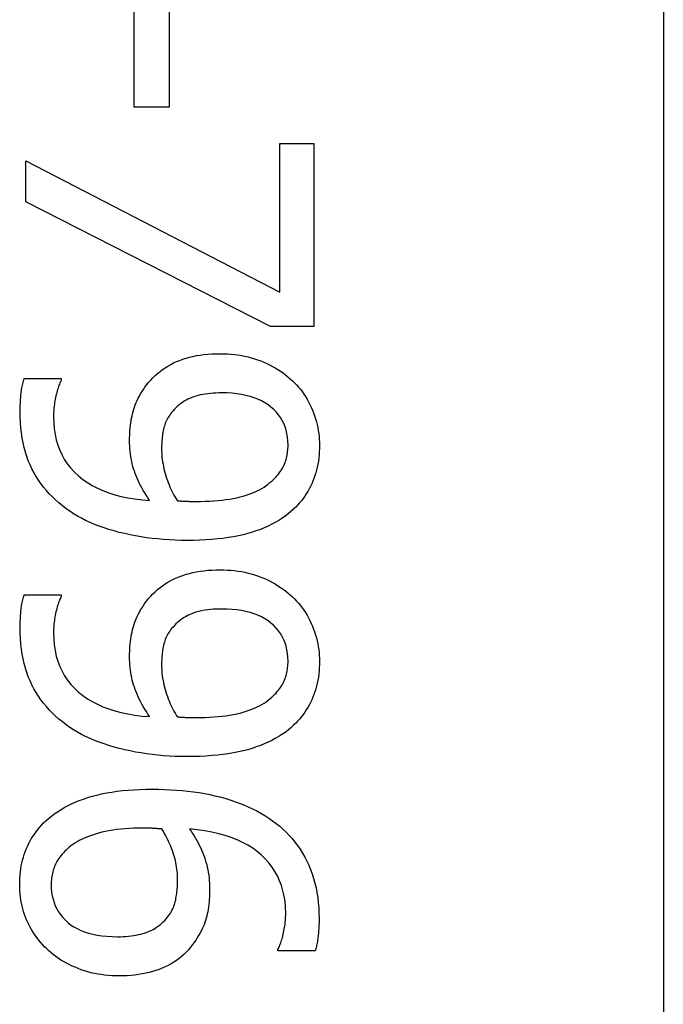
# Model space of a CAD drawing. Header units: inches. Extents: x 2.3 to 50.7, y 3.7 to 26.2.
# Tile 10 of 29: x 2.6146 to 2.7026, y 14.7749 to 14.9095. Entities that reach past the tile are written whole.
import ezdxf

# ---------------------------------------------------------------- set-up
doc = ezdxf.new("R2010")
doc.units = ezdxf.units.IN
doc.header["$MEASUREMENT"] = 0
doc.layers.add('Visible Edges(ANSI)', color=7, linetype='Continuous', lineweight=25)

msp = doc.modelspace()

# ---------------------------------------------------------------- linework, layer by layer
at = {"layer": 'Visible Edges(ANSI)'}
for p, q in [((2.7026, 19.71601), (2.7026, 10.00801)), ((2.63026, 14.8975), (2.63026, 14.9124)), ((2.63504, 14.9124), (2.63504, 14.8975)), ((2.63504, 14.8975), (2.63026, 14.8975)), ((2.65016, 14.8722), (2.65016, 14.89252)), ((2.65016, 14.89252), (2.65479, 14.89252)), ((2.65479, 14.89252), (2.65479, 14.86754)), ((2.61542, 14.88458), (2.61542, 14.89019)), ((2.61542, 14.89019), (2.65016, 14.8722)), ((2.64889, 14.86754), (2.61542, 14.88458)), ((2.65479, 14.86754), (2.64889, 14.86754)), ((2.6152, 14.8604), (2.62027, 14.8604)), ((2.62027, 14.8604), (2.62027, 14.86014)), ((2.6152, 14.83085), (2.62027, 14.83085)), ((2.62027, 14.83085), (2.62027, 14.8306)), ((2.64991, 14.78217), (2.64991, 14.78239)), ((2.65498, 14.78217), (2.64991, 14.78217))]:
    msp.add_line(p, q, dxfattribs=at)
at = {"layer": 'Visible Edges(ANSI)', "flags": 128}
for points in [[(2.63195, 14.85953), (2.63222, 14.85988), (2.63251, 14.86021), (2.63281, 14.86052), (2.63313, 14.86082), (2.63345, 14.86111), (2.63379, 14.86138), (2.63413, 14.86164), (2.63449, 14.86189), (2.63486, 14.86212), (2.63525, 14.86233), (2.63564, 14.86254), (2.63605, 14.86272), (2.63647, 14.8629), (2.6369, 14.86306), (2.63735, 14.8632), (2.63781, 14.86333), (2.63828, 14.86344), (2.63877, 14.86354), (2.63927, 14.86362), (2.63979, 14.86369), (2.64032, 14.86374), (2.64087, 14.86378), (2.64142, 14.8638), (2.642, 14.86381)], [(2.642, 14.86381), (2.6425, 14.8638), (2.64299, 14.86378), (2.64348, 14.86375), (2.64396, 14.8637), (2.64443, 14.86364), (2.6449, 14.86356), (2.64536, 14.86347), (2.64581, 14.86337), (2.64626, 14.86325), (2.64669, 14.86312), (2.64712, 14.86298), (2.64755, 14.86282), (2.64796, 14.86265), (2.64837, 14.86247), (2.64876, 14.86228), (2.64915, 14.86208), (2.64953, 14.86187), (2.64989, 14.86165), (2.65025, 14.86142), (2.6506, 14.86118), (2.65093, 14.86092), (2.65126, 14.86066), (2.65158, 14.86039), (2.65189, 14.86011)], [(2.61466, 14.85593), (2.61466, 14.85611), (2.61466, 14.85628), (2.61466, 14.85646), (2.61467, 14.85665), (2.61467, 14.85683), (2.61468, 14.85702), (2.61469, 14.85721), (2.6147, 14.8574), (2.61472, 14.85759), (2.61473, 14.85778), (2.61475, 14.85798), (2.61477, 14.85818), (2.61479, 14.85838), (2.61481, 14.85857), (2.61484, 14.85877), (2.61486, 14.85896), (2.6149, 14.85914), (2.61493, 14.85933), (2.61497, 14.85951), (2.61501, 14.8597), (2.61505, 14.85987), (2.6151, 14.86005), (2.61515, 14.86022), (2.6152, 14.8604)], [(2.62027, 14.86014), (2.62021, 14.86002), (2.62014, 14.8599), (2.62008, 14.85976), (2.62002, 14.85961), (2.61996, 14.85945), (2.6199, 14.85929), (2.61984, 14.85911), (2.61978, 14.85892), (2.61972, 14.85872), (2.61967, 14.85851), (2.61961, 14.8583), (2.61955, 14.85807), (2.6195, 14.85783), (2.61945, 14.8576), (2.61941, 14.85736), (2.61937, 14.85713), (2.61933, 14.85689), (2.6193, 14.85665), (2.61928, 14.85642), (2.61925, 14.85618), (2.61924, 14.85594), (2.61923, 14.8557), (2.61922, 14.85547), (2.61922, 14.85523)], [(2.65189, 14.86011), (2.65217, 14.85983), (2.65245, 14.85955), (2.65272, 14.85925), (2.65297, 14.85894), (2.65321, 14.85862), (2.65345, 14.85829), (2.65367, 14.85795), (2.65388, 14.85761), (2.65408, 14.85725), (2.65427, 14.85688), (2.65445, 14.8565), (2.65462, 14.8561), (2.65477, 14.85571), (2.65491, 14.85531), (2.65504, 14.85491), (2.65516, 14.85451), (2.65526, 14.85412), (2.65535, 14.85372), (2.65542, 14.85331), (2.65548, 14.85291), (2.65553, 14.85251), (2.65556, 14.85211), (2.65558, 14.85171), (2.65559, 14.8513)], [(2.62962, 14.85194), (2.62962, 14.8523), (2.62963, 14.85265), (2.62965, 14.853), (2.62967, 14.85335), (2.6297, 14.85368), (2.62974, 14.85402), (2.62978, 14.85435), (2.62983, 14.85467), (2.62989, 14.85499), (2.62995, 14.8553), (2.63002, 14.85561), (2.6301, 14.85591), (2.63018, 14.85621), (2.63028, 14.85651), (2.63039, 14.85682), (2.63052, 14.85712), (2.63065, 14.85742), (2.6308, 14.85772), (2.63096, 14.85802), (2.63113, 14.85832), (2.63132, 14.85863), (2.63151, 14.85893), (2.63172, 14.85923), (2.63195, 14.85953)], [(2.64222, 14.85845), (2.64181, 14.85844), (2.64142, 14.85843), (2.64103, 14.85841), (2.64066, 14.85838), (2.6403, 14.85834), (2.63995, 14.85829), (2.63962, 14.85823), (2.63929, 14.85817), (2.63898, 14.85809), (2.63868, 14.85801), (2.6384, 14.85791), (2.63812, 14.85781), (2.63786, 14.8577), (2.6376, 14.85758), (2.63734, 14.85744), (2.6371, 14.8573), (2.63686, 14.85715), (2.63663, 14.85698), (2.6364, 14.85681), (2.63618, 14.85662), (2.63596, 14.85642), (2.63576, 14.85622), (2.63556, 14.856), (2.63536, 14.85577)], [(2.65128, 14.85133), (2.65127, 14.85187), (2.65122, 14.85238), (2.65114, 14.85288), (2.65102, 14.85336), (2.65088, 14.85382), (2.6507, 14.85426), (2.65049, 14.85468), (2.65025, 14.85509), (2.64997, 14.85547), (2.64966, 14.85584), (2.64932, 14.85619), (2.64895, 14.85652), (2.64855, 14.85683), (2.64812, 14.85711), (2.64766, 14.85736), (2.64717, 14.85759), (2.64665, 14.85779), (2.6461, 14.85797), (2.64553, 14.85811), (2.64493, 14.85823), (2.64429, 14.85833), (2.64363, 14.8584), (2.64294, 14.85844), (2.64222, 14.85845)], [(2.62094, 14.84262), (2.62044, 14.84301), (2.61996, 14.84341), (2.6195, 14.84382), (2.61906, 14.84424), (2.61864, 14.84467), (2.61824, 14.84512), (2.61786, 14.84558), (2.6175, 14.84606), (2.61716, 14.84654), (2.61684, 14.84704), (2.61654, 14.84755), (2.61627, 14.84808), (2.61601, 14.84862), (2.61577, 14.84918), (2.61556, 14.84977), (2.61537, 14.85037), (2.6152, 14.85099), (2.61506, 14.85164), (2.61493, 14.8523), (2.61483, 14.85299), (2.61476, 14.85369), (2.6147, 14.85442), (2.61467, 14.85516), (2.61466, 14.85593)], [(2.61922, 14.85523), (2.61924, 14.85438), (2.61931, 14.85357), (2.61943, 14.85278), (2.6196, 14.85203), (2.61981, 14.8513), (2.62007, 14.85061), (2.62038, 14.84995), (2.62073, 14.84932), (2.62114, 14.84872), (2.62159, 14.84815), (2.62209, 14.84761), (2.62263, 14.84711), (2.62322, 14.84663), (2.62385, 14.84619), (2.62452, 14.84579), (2.62523, 14.84542), (2.62598, 14.84509), (2.62677, 14.84479), (2.6276, 14.84453), (2.62847, 14.8443), (2.62939, 14.84411), (2.63034, 14.84395), (2.63133, 14.84383), (2.63236, 14.84374)], [(2.63536, 14.85577), (2.63523, 14.8556), (2.6351, 14.85542), (2.63498, 14.85524), (2.63487, 14.85506), (2.63477, 14.85488), (2.63467, 14.85469), (2.63458, 14.8545), (2.6345, 14.8543), (2.63443, 14.8541), (2.63437, 14.8539), (2.63431, 14.8537), (2.63426, 14.85349), (2.63422, 14.85328), (2.63418, 14.85306), (2.63414, 14.85285), (2.63411, 14.85262), (2.63408, 14.8524), (2.63406, 14.85218), (2.63404, 14.85195), (2.63402, 14.85172), (2.63401, 14.85148), (2.634, 14.85124), (2.63399, 14.851), (2.63399, 14.85076)], [(2.63236, 14.84374), (2.63213, 14.84409), (2.63191, 14.84444), (2.63169, 14.84478), (2.63149, 14.84512), (2.6313, 14.84546), (2.63112, 14.8458), (2.63095, 14.84613), (2.6308, 14.84646), (2.63065, 14.84679), (2.63051, 14.84712), (2.63039, 14.84744), (2.63027, 14.84776), (2.63017, 14.84808), (2.63007, 14.84841), (2.62999, 14.84874), (2.62991, 14.84908), (2.62984, 14.84942), (2.62978, 14.84976), (2.62973, 14.85011), (2.62969, 14.85047), (2.62966, 14.85083), (2.62964, 14.8512), (2.62962, 14.85157), (2.62962, 14.85194)], [(2.63399, 14.85076), (2.63399, 14.85048), (2.63401, 14.85019), (2.63403, 14.8499), (2.63405, 14.8496), (2.63409, 14.84931), (2.63414, 14.84901), (2.63419, 14.8487), (2.63425, 14.84839), (2.63432, 14.84808), (2.6344, 14.84776), (2.63449, 14.84745), (2.63458, 14.84712), (2.63468, 14.8468), (2.63479, 14.84649), (2.6349, 14.84618), (2.63502, 14.84588), (2.63514, 14.84558), (2.63527, 14.8453), (2.6354, 14.84502), (2.63554, 14.84474), (2.63569, 14.84447), (2.63584, 14.84421), (2.636, 14.84396), (2.63616, 14.84371)], [(2.64905, 14.84639), (2.64926, 14.84658), (2.64945, 14.84677), (2.64964, 14.84697), (2.64981, 14.84716), (2.64997, 14.84735), (2.65012, 14.84755), (2.65027, 14.84775), (2.6504, 14.84794), (2.65051, 14.84814), (2.65062, 14.84834), (2.65072, 14.84854), (2.6508, 14.84873), (2.65088, 14.84894), (2.65095, 14.84914), (2.65101, 14.84935), (2.65107, 14.84955), (2.65112, 14.84977), (2.65116, 14.84998), (2.6512, 14.8502), (2.65123, 14.85042), (2.65125, 14.85065), (2.65127, 14.85087), (2.65128, 14.8511), (2.65128, 14.85133)], [(2.65559, 14.8513), (2.65558, 14.85085), (2.65556, 14.85041), (2.65553, 14.84998), (2.65549, 14.84955), (2.65543, 14.84913), (2.65536, 14.84872), (2.65528, 14.84831), (2.65518, 14.84791), (2.65508, 14.84752), (2.65496, 14.84714), (2.65482, 14.84676), (2.65468, 14.84639), (2.65452, 14.84603), (2.65435, 14.84567), (2.65417, 14.84532), (2.65398, 14.84499), (2.65378, 14.84465), (2.65357, 14.84433), (2.65334, 14.84402), (2.65311, 14.84371), (2.65286, 14.84341), (2.6526, 14.84312), (2.65233, 14.84284), (2.65205, 14.84256)], [(2.63865, 14.84361), (2.6393, 14.84362), (2.63994, 14.84363), (2.64055, 14.84366), (2.64114, 14.8437), (2.64172, 14.84374), (2.64227, 14.8438), (2.6428, 14.84386), (2.64331, 14.84394), (2.6438, 14.84403), (2.64427, 14.84412), (2.64473, 14.84423), (2.64516, 14.84435), (2.64557, 14.84447), (2.64596, 14.84461), (2.64634, 14.84475), (2.64671, 14.8449), (2.64706, 14.84506), (2.64739, 14.84522), (2.64771, 14.8454), (2.64801, 14.84558), (2.64829, 14.84577), (2.64856, 14.84597), (2.64881, 14.84618), (2.64905, 14.84639)], [(2.63747, 14.83829), (2.63666, 14.83829), (2.63585, 14.83832), (2.63506, 14.83835), (2.63427, 14.83841), (2.63349, 14.83848), (2.63271, 14.83856), (2.63195, 14.83866), (2.63119, 14.83877), (2.63043, 14.8389), (2.62969, 14.83905), (2.62895, 14.83921), (2.62821, 14.83939), (2.6275, 14.83958), (2.6268, 14.83978), (2.62612, 14.84), (2.62546, 14.84024), (2.62483, 14.84048), (2.62421, 14.84075), (2.62361, 14.84102), (2.62304, 14.84131), (2.62248, 14.84162), (2.62195, 14.84194), (2.62143, 14.84228), (2.62094, 14.84262)], [(2.63616, 14.84371), (2.63622, 14.8437), (2.63629, 14.8437), (2.63637, 14.84369), (2.63644, 14.84369), (2.63652, 14.84368), (2.63661, 14.84368), (2.6367, 14.84367), (2.63679, 14.84367), (2.63689, 14.84366), (2.63699, 14.84366), (2.63709, 14.84365), (2.6372, 14.84365), (2.63731, 14.84364), (2.63742, 14.84364), (2.63753, 14.84363), (2.63765, 14.84363), (2.63777, 14.84362), (2.63789, 14.84362), (2.63801, 14.84362), (2.63813, 14.84362), (2.63826, 14.84362), (2.63839, 14.84361), (2.63852, 14.84361), (2.63865, 14.84361)], [(2.65205, 14.84256), (2.65168, 14.84223), (2.65129, 14.84191), (2.65088, 14.8416), (2.65045, 14.8413), (2.65001, 14.84102), (2.64954, 14.84075), (2.64906, 14.84049), (2.64856, 14.84025), (2.64804, 14.84002), (2.6475, 14.8398), (2.64694, 14.83959), (2.64637, 14.8394), (2.64577, 14.83922), (2.64515, 14.83906), (2.6445, 14.83891), (2.64382, 14.83878), (2.64312, 14.83867), (2.64239, 14.83856), (2.64163, 14.83848), (2.64085, 14.83841), (2.64005, 14.83836), (2.63921, 14.83832), (2.63835, 14.83829), (2.63747, 14.83829)], [(2.63195, 14.82999), (2.63222, 14.83033), (2.63251, 14.83066), (2.63281, 14.83098), (2.63313, 14.83128), (2.63345, 14.83157), (2.63379, 14.83184), (2.63413, 14.8321), (2.63449, 14.83234), (2.63486, 14.83257), (2.63525, 14.83279), (2.63564, 14.83299), (2.63605, 14.83318), (2.63647, 14.83335), (2.6369, 14.83351), (2.63735, 14.83366), (2.63781, 14.83378), (2.63828, 14.8339), (2.63877, 14.83399), (2.63927, 14.83408), (2.63979, 14.83415), (2.64032, 14.8342), (2.64087, 14.83424), (2.64142, 14.83426), (2.642, 14.83427)], [(2.642, 14.83427), (2.6425, 14.83426), (2.64299, 14.83424), (2.64348, 14.8342), (2.64396, 14.83416), (2.64443, 14.83409), (2.6449, 14.83402), (2.64536, 14.83393), (2.64581, 14.83383), (2.64626, 14.83371), (2.64669, 14.83358), (2.64712, 14.83343), (2.64755, 14.83328), (2.64796, 14.83311), (2.64837, 14.83293), (2.64876, 14.83274), (2.64915, 14.83254), (2.64953, 14.83233), (2.64989, 14.8321), (2.65025, 14.83187), (2.6506, 14.83163), (2.65093, 14.83138), (2.65126, 14.83112), (2.65158, 14.83085), (2.65189, 14.83056)], [(2.61466, 14.82639), (2.61466, 14.82656), (2.61466, 14.82674), (2.61466, 14.82692), (2.61467, 14.8271), (2.61467, 14.82729), (2.61468, 14.82747), (2.61469, 14.82766), (2.6147, 14.82785), (2.61472, 14.82805), (2.61473, 14.82824), (2.61475, 14.82844), (2.61477, 14.82863), (2.61479, 14.82883), (2.61481, 14.82903), (2.61484, 14.82922), (2.61486, 14.82941), (2.6149, 14.8296), (2.61493, 14.82979), (2.61497, 14.82997), (2.61501, 14.83015), (2.61505, 14.83033), (2.6151, 14.83051), (2.61515, 14.83068), (2.6152, 14.83085)], [(2.62027, 14.8306), (2.62021, 14.83048), (2.62014, 14.83035), (2.62008, 14.83022), (2.62002, 14.83007), (2.61996, 14.82991), (2.6199, 14.82974), (2.61984, 14.82957), (2.61978, 14.82938), (2.61972, 14.82918), (2.61967, 14.82897), (2.61961, 14.82875), (2.61955, 14.82852), (2.6195, 14.82829), (2.61945, 14.82805), (2.61941, 14.82782), (2.61937, 14.82758), (2.61933, 14.82735), (2.6193, 14.82711), (2.61928, 14.82687), (2.61925, 14.82664), (2.61924, 14.8264), (2.61923, 14.82616), (2.61922, 14.82592), (2.61922, 14.82568)], [(2.65189, 14.83056), (2.65217, 14.83029), (2.65245, 14.83), (2.65272, 14.8297), (2.65297, 14.8294), (2.65321, 14.82908), (2.65345, 14.82875), (2.65367, 14.82841), (2.65388, 14.82806), (2.65408, 14.8277), (2.65427, 14.82733), (2.65445, 14.82695), (2.65462, 14.82656), (2.65477, 14.82616), (2.65491, 14.82577), (2.65504, 14.82537), (2.65516, 14.82497), (2.65526, 14.82457), (2.65535, 14.82417), (2.65542, 14.82377), (2.65548, 14.82337), (2.65553, 14.82297), (2.65556, 14.82257), (2.65558, 14.82216), (2.65559, 14.82176)], [(2.62962, 14.8224), (2.62962, 14.82276), (2.62963, 14.82311), (2.62965, 14.82346), (2.62967, 14.8238), (2.6297, 14.82414), (2.62974, 14.82447), (2.62978, 14.8248), (2.62983, 14.82513), (2.62989, 14.82545), (2.62995, 14.82576), (2.63002, 14.82607), (2.6301, 14.82637), (2.63018, 14.82667), (2.63028, 14.82697), (2.63039, 14.82727), (2.63052, 14.82757), (2.63065, 14.82787), (2.6308, 14.82818), (2.63096, 14.82848), (2.63113, 14.82878), (2.63132, 14.82908), (2.63151, 14.82938), (2.63172, 14.82969), (2.63195, 14.82999)], [(2.64222, 14.82891), (2.64181, 14.8289), (2.64142, 14.82889), (2.64103, 14.82887), (2.64066, 14.82883), (2.6403, 14.82879), (2.63995, 14.82875), (2.63962, 14.82869), (2.63929, 14.82862), (2.63898, 14.82855), (2.63868, 14.82846), (2.6384, 14.82837), (2.63812, 14.82827), (2.63786, 14.82816), (2.6376, 14.82803), (2.63734, 14.8279), (2.6371, 14.82776), (2.63686, 14.8276), (2.63663, 14.82744), (2.6364, 14.82726), (2.63618, 14.82708), (2.63596, 14.82688), (2.63576, 14.82667), (2.63556, 14.82645), (2.63536, 14.82623)], [(2.65128, 14.82179), (2.65127, 14.82232), (2.65122, 14.82284), (2.65114, 14.82334), (2.65102, 14.82381), (2.65088, 14.82427), (2.6507, 14.82471), (2.65049, 14.82514), (2.65025, 14.82554), (2.64997, 14.82593), (2.64966, 14.8263), (2.64932, 14.82664), (2.64895, 14.82698), (2.64855, 14.82728), (2.64812, 14.82757), (2.64766, 14.82782), (2.64717, 14.82805), (2.64665, 14.82825), (2.6461, 14.82842), (2.64553, 14.82857), (2.64493, 14.82869), (2.64429, 14.82879), (2.64363, 14.82885), (2.64294, 14.82889), (2.64222, 14.82891)], [(2.62094, 14.81308), (2.62044, 14.81347), (2.61996, 14.81386), (2.6195, 14.81427), (2.61906, 14.81469), (2.61864, 14.81513), (2.61824, 14.81558), (2.61786, 14.81604), (2.6175, 14.81651), (2.61716, 14.817), (2.61684, 14.8175), (2.61654, 14.81801), (2.61627, 14.81854), (2.61601, 14.81908), (2.61577, 14.81964), (2.61556, 14.82022), (2.61537, 14.82083), (2.6152, 14.82145), (2.61506, 14.82209), (2.61493, 14.82276), (2.61483, 14.82344), (2.61476, 14.82415), (2.6147, 14.82487), (2.61467, 14.82562), (2.61466, 14.82639)], [(2.61922, 14.82568), (2.61924, 14.82484), (2.61931, 14.82402), (2.61943, 14.82324), (2.6196, 14.82248), (2.61981, 14.82176), (2.62007, 14.82107), (2.62038, 14.82041), (2.62073, 14.81978), (2.62114, 14.81918), (2.62159, 14.81861), (2.62209, 14.81807), (2.62263, 14.81756), (2.62322, 14.81709), (2.62385, 14.81665), (2.62452, 14.81625), (2.62523, 14.81588), (2.62598, 14.81554), (2.62677, 14.81525), (2.6276, 14.81498), (2.62847, 14.81476), (2.62939, 14.81456), (2.63034, 14.81441), (2.63133, 14.81428), (2.63236, 14.8142)], [(2.63536, 14.82623), (2.63523, 14.82605), (2.6351, 14.82588), (2.63498, 14.8257), (2.63487, 14.82552), (2.63477, 14.82533), (2.63467, 14.82514), (2.63458, 14.82495), (2.6345, 14.82476), (2.63443, 14.82456), (2.63437, 14.82436), (2.63431, 14.82415), (2.63426, 14.82394), (2.63422, 14.82373), (2.63418, 14.82352), (2.63414, 14.8233), (2.63411, 14.82308), (2.63408, 14.82286), (2.63406, 14.82263), (2.63404, 14.8224), (2.63402, 14.82217), (2.63401, 14.82194), (2.634, 14.8217), (2.63399, 14.82146), (2.63399, 14.82122)], [(2.63236, 14.8142), (2.63213, 14.81455), (2.63191, 14.81489), (2.63169, 14.81524), (2.63149, 14.81558), (2.6313, 14.81592), (2.63112, 14.81626), (2.63095, 14.81659), (2.6308, 14.81692), (2.63065, 14.81725), (2.63051, 14.81757), (2.63039, 14.8179), (2.63027, 14.81822), (2.63017, 14.81854), (2.63007, 14.81887), (2.62999, 14.8192), (2.62991, 14.81953), (2.62984, 14.81987), (2.62978, 14.82022), (2.62973, 14.82057), (2.62969, 14.82093), (2.62966, 14.82129), (2.62964, 14.82165), (2.62962, 14.82202), (2.62962, 14.8224)], [(2.63399, 14.82122), (2.63399, 14.82093), (2.63401, 14.82065), (2.63403, 14.82036), (2.63405, 14.82006), (2.63409, 14.81976), (2.63414, 14.81946), (2.63419, 14.81916), (2.63425, 14.81885), (2.63432, 14.81854), (2.6344, 14.81822), (2.63449, 14.8179), (2.63458, 14.81758), (2.63468, 14.81726), (2.63479, 14.81694), (2.6349, 14.81664), (2.63502, 14.81634), (2.63514, 14.81604), (2.63527, 14.81575), (2.6354, 14.81547), (2.63554, 14.8152), (2.63569, 14.81493), (2.63584, 14.81467), (2.636, 14.81441), (2.63616, 14.81417)], [(2.64905, 14.81685), (2.64926, 14.81704), (2.64945, 14.81723), (2.64964, 14.81742), (2.64981, 14.81762), (2.64997, 14.81781), (2.65012, 14.81801), (2.65027, 14.8182), (2.6504, 14.8184), (2.65051, 14.8186), (2.65062, 14.81879), (2.65072, 14.81899), (2.6508, 14.81919), (2.65088, 14.81939), (2.65095, 14.8196), (2.65101, 14.8198), (2.65107, 14.82001), (2.65112, 14.82022), (2.65116, 14.82044), (2.6512, 14.82066), (2.65123, 14.82088), (2.65125, 14.8211), (2.65127, 14.82133), (2.65128, 14.82156), (2.65128, 14.82179)], [(2.65559, 14.82176), (2.65558, 14.82131), (2.65556, 14.82087), (2.65553, 14.82044), (2.65549, 14.82001), (2.65543, 14.81959), (2.65536, 14.81917), (2.65528, 14.81877), (2.65518, 14.81837), (2.65508, 14.81798), (2.65496, 14.81759), (2.65482, 14.81722), (2.65468, 14.81685), (2.65452, 14.81648), (2.65435, 14.81613), (2.65417, 14.81578), (2.65398, 14.81544), (2.65378, 14.81511), (2.65357, 14.81479), (2.65334, 14.81447), (2.65311, 14.81417), (2.65286, 14.81387), (2.6526, 14.81358), (2.65233, 14.81329), (2.65205, 14.81302)], [(2.63865, 14.81407), (2.6393, 14.81408), (2.63994, 14.81409), (2.64055, 14.81412), (2.64114, 14.81415), (2.64172, 14.8142), (2.64227, 14.81425), (2.6428, 14.81432), (2.64331, 14.8144), (2.6438, 14.81448), (2.64427, 14.81458), (2.64473, 14.81469), (2.64516, 14.8148), (2.64557, 14.81493), (2.64596, 14.81506), (2.64634, 14.81521), (2.64671, 14.81536), (2.64706, 14.81552), (2.64739, 14.81568), (2.64771, 14.81586), (2.64801, 14.81604), (2.64829, 14.81623), (2.64856, 14.81643), (2.64881, 14.81663), (2.64905, 14.81685)], [(2.63747, 14.80874), (2.63666, 14.80875), (2.63585, 14.80877), (2.63506, 14.80881), (2.63427, 14.80886), (2.63349, 14.80893), (2.63271, 14.80902), (2.63195, 14.80912), (2.63119, 14.80923), (2.63043, 14.80936), (2.62969, 14.80951), (2.62895, 14.80967), (2.62821, 14.80984), (2.6275, 14.81003), (2.6268, 14.81024), (2.62612, 14.81046), (2.62546, 14.81069), (2.62483, 14.81094), (2.62421, 14.8112), (2.62361, 14.81148), (2.62304, 14.81177), (2.62248, 14.81208), (2.62195, 14.8124), (2.62143, 14.81273), (2.62094, 14.81308)], [(2.63616, 14.81417), (2.63622, 14.81416), (2.63629, 14.81416), (2.63637, 14.81415), (2.63644, 14.81414), (2.63652, 14.81414), (2.63661, 14.81413), (2.6367, 14.81413), (2.63679, 14.81412), (2.63689, 14.81412), (2.63699, 14.81411), (2.63709, 14.81411), (2.6372, 14.8141), (2.63731, 14.8141), (2.63742, 14.81409), (2.63753, 14.81409), (2.63765, 14.81408), (2.63777, 14.81408), (2.63789, 14.81408), (2.63801, 14.81408), (2.63813, 14.81407), (2.63826, 14.81407), (2.63839, 14.81407), (2.63852, 14.81407), (2.63865, 14.81407)], [(2.65205, 14.81302), (2.65168, 14.81268), (2.65129, 14.81236), (2.65088, 14.81205), (2.65045, 14.81176), (2.65001, 14.81148), (2.64954, 14.81121), (2.64906, 14.81095), (2.64856, 14.81071), (2.64804, 14.81047), (2.6475, 14.81026), (2.64694, 14.81005), (2.64637, 14.80986), (2.64577, 14.80968), (2.64515, 14.80952), (2.6445, 14.80937), (2.64382, 14.80924), (2.64312, 14.80912), (2.64239, 14.80902), (2.64163, 14.80894), (2.64085, 14.80887), (2.64005, 14.80881), (2.63921, 14.80877), (2.63835, 14.80875), (2.63747, 14.80874)], [(2.61816, 14.79994), (2.61853, 14.80027), (2.61892, 14.80059), (2.61932, 14.8009), (2.61975, 14.8012), (2.6202, 14.80148), (2.62067, 14.80176), (2.62115, 14.80201), (2.62166, 14.80226), (2.62219, 14.8025), (2.62274, 14.80272), (2.6233, 14.80293), (2.62389, 14.80313), (2.6245, 14.80331), (2.62513, 14.80348), (2.62579, 14.80363), (2.62647, 14.80377), (2.62717, 14.80388), (2.62789, 14.80399), (2.62864, 14.80408), (2.62941, 14.80415), (2.6302, 14.8042), (2.63101, 14.80424), (2.63185, 14.80427), (2.63271, 14.80428)], [(2.63271, 14.80428), (2.63356, 14.80427), (2.6344, 14.80425), (2.63522, 14.80421), (2.63603, 14.80416), (2.63682, 14.80409), (2.6376, 14.80401), (2.63836, 14.80392), (2.63912, 14.80381), (2.63985, 14.80368), (2.64058, 14.80354), (2.64129, 14.80339), (2.64198, 14.80322), (2.64266, 14.80304), (2.64333, 14.80284), (2.64398, 14.80262), (2.64462, 14.80239), (2.64524, 14.80215), (2.64585, 14.80188), (2.64644, 14.8016), (2.64702, 14.80131), (2.64758, 14.801), (2.64813, 14.80067), (2.64866, 14.80033), (2.64918, 14.79997)], [(2.61459, 14.79126), (2.6146, 14.7917), (2.61462, 14.79213), (2.61465, 14.79255), (2.61469, 14.79297), (2.61475, 14.79338), (2.61481, 14.79379), (2.6149, 14.79419), (2.61499, 14.79458), (2.61509, 14.79497), (2.61521, 14.79535), (2.61534, 14.79572), (2.61548, 14.79609), (2.61564, 14.79645), (2.61581, 14.79681), (2.61599, 14.79715), (2.61618, 14.79749), (2.61638, 14.79782), (2.6166, 14.79815), (2.61683, 14.79846), (2.61707, 14.79877), (2.61733, 14.79907), (2.61759, 14.79937), (2.61787, 14.79966), (2.61816, 14.79994)], [(2.64918, 14.79997), (2.64967, 14.7996), (2.65014, 14.79922), (2.65059, 14.79882), (2.65103, 14.79841), (2.65145, 14.79797), (2.65184, 14.79752), (2.65222, 14.79705), (2.65259, 14.79657), (2.65293, 14.79606), (2.65325, 14.79554), (2.65356, 14.795), (2.65385, 14.79445), (2.65412, 14.79388), (2.65436, 14.79329), (2.65458, 14.79269), (2.65478, 14.79208), (2.65495, 14.79145), (2.65511, 14.7908), (2.65523, 14.79015), (2.65534, 14.78947), (2.65542, 14.78878), (2.65548, 14.78808), (2.65551, 14.78736), (2.65552, 14.78663)], [(2.63153, 14.79895), (2.63086, 14.79894), (2.63022, 14.79893), (2.62959, 14.7989), (2.62899, 14.79886), (2.6284, 14.79881), (2.62784, 14.79875), (2.62731, 14.79868), (2.62679, 14.79859), (2.6263, 14.7985), (2.62582, 14.79839), (2.62537, 14.79828), (2.62494, 14.79815), (2.62454, 14.79801), (2.62414, 14.79787), (2.62377, 14.79773), (2.62341, 14.79757), (2.62306, 14.79741), (2.62274, 14.79725), (2.62243, 14.79708), (2.62214, 14.7969), (2.62186, 14.79672), (2.6216, 14.79653), (2.62136, 14.79634), (2.62113, 14.79614)], [(2.63402, 14.79885), (2.63393, 14.79886), (2.63383, 14.79886), (2.63374, 14.79887), (2.63364, 14.79887), (2.63355, 14.79888), (2.63345, 14.79888), (2.63336, 14.79889), (2.63327, 14.79889), (2.63318, 14.7989), (2.63309, 14.7989), (2.633, 14.79891), (2.6329, 14.79892), (2.63281, 14.79892), (2.63272, 14.79893), (2.63262, 14.79893), (2.63251, 14.79893), (2.6324, 14.79894), (2.63229, 14.79894), (2.63217, 14.79894), (2.63205, 14.79894), (2.63193, 14.79895), (2.6318, 14.79895), (2.63167, 14.79895), (2.63153, 14.79895)], [(2.63619, 14.79183), (2.63619, 14.79214), (2.63618, 14.79245), (2.63616, 14.79275), (2.63613, 14.79305), (2.63609, 14.79336), (2.63605, 14.79366), (2.636, 14.79395), (2.63594, 14.79425), (2.63588, 14.79455), (2.6358, 14.79484), (2.63572, 14.79513), (2.63563, 14.79542), (2.63554, 14.79571), (2.63543, 14.796), (2.63532, 14.79629), (2.63521, 14.79658), (2.63508, 14.79686), (2.63495, 14.79715), (2.63481, 14.79743), (2.63467, 14.79772), (2.63452, 14.798), (2.63436, 14.79829), (2.63419, 14.79857), (2.63402, 14.79885)], [(2.65096, 14.78733), (2.65094, 14.78814), (2.65087, 14.78892), (2.65075, 14.78967), (2.65059, 14.7904), (2.65039, 14.7911), (2.65013, 14.79177), (2.64983, 14.79242), (2.64949, 14.79304), (2.6491, 14.79364), (2.64866, 14.7942), (2.64817, 14.79475), (2.64764, 14.79526), (2.64707, 14.79575), (2.64645, 14.7962), (2.64579, 14.79662), (2.64508, 14.797), (2.64433, 14.79735), (2.64353, 14.79767), (2.64269, 14.79795), (2.6418, 14.7982), (2.64087, 14.79841), (2.6399, 14.79859), (2.63888, 14.79874), (2.63782, 14.79885)], [(2.63782, 14.79885), (2.63803, 14.79854), (2.63824, 14.79822), (2.63843, 14.7979), (2.63862, 14.79759), (2.63881, 14.79727), (2.63898, 14.79695), (2.63914, 14.79662), (2.6393, 14.7963), (2.63945, 14.79597), (2.63959, 14.79565), (2.63972, 14.79532), (2.63984, 14.79499), (2.63996, 14.79466), (2.64006, 14.79432), (2.64016, 14.79398), (2.64024, 14.79363), (2.64032, 14.79328), (2.64038, 14.79292), (2.64044, 14.79255), (2.64048, 14.79218), (2.64052, 14.79181), (2.64054, 14.79143), (2.64056, 14.79104), (2.64056, 14.79065)], [(2.62113, 14.79614), (2.62093, 14.79595), (2.62074, 14.79576), (2.62056, 14.79558), (2.62039, 14.79538), (2.62022, 14.79519), (2.62007, 14.795), (2.61994, 14.7948), (2.61981, 14.79461), (2.61969, 14.79441), (2.61958, 14.79421), (2.61948, 14.79401), (2.61939, 14.79381), (2.61931, 14.79361), (2.61924, 14.7934), (2.61918, 14.79319), (2.61912, 14.79298), (2.61907, 14.79277), (2.61902, 14.79256), (2.61898, 14.79234), (2.61895, 14.79212), (2.61893, 14.7919), (2.61891, 14.79168), (2.6189, 14.79145), (2.6189, 14.79123)], [(2.63482, 14.78679), (2.63495, 14.78697), (2.63508, 14.78715), (2.6352, 14.78733), (2.63531, 14.78752), (2.63541, 14.78771), (2.63551, 14.78791), (2.6356, 14.78811), (2.63568, 14.78831), (2.63575, 14.78851), (2.63581, 14.78872), (2.63587, 14.78894), (2.63592, 14.78915), (2.63596, 14.78937), (2.636, 14.78959), (2.63604, 14.78981), (2.63607, 14.79003), (2.6361, 14.79025), (2.63612, 14.79048), (2.63614, 14.7907), (2.63616, 14.79093), (2.63617, 14.79115), (2.63618, 14.79138), (2.63619, 14.7916), (2.63619, 14.79183)], [(2.61829, 14.78245), (2.618, 14.78275), (2.61771, 14.78305), (2.61744, 14.78336), (2.61718, 14.78367), (2.61693, 14.78399), (2.61669, 14.78432), (2.61647, 14.78465), (2.61626, 14.78499), (2.61606, 14.78534), (2.61587, 14.78569), (2.6157, 14.78605), (2.61553, 14.78641), (2.61538, 14.78678), (2.61524, 14.78716), (2.61512, 14.78754), (2.61501, 14.78793), (2.61491, 14.78832), (2.61483, 14.78872), (2.61475, 14.78913), (2.6147, 14.78954), (2.61465, 14.78996), (2.61462, 14.79039), (2.6146, 14.79082), (2.61459, 14.79126)], [(2.6189, 14.79123), (2.61891, 14.7907), (2.61896, 14.7902), (2.61904, 14.78971), (2.61915, 14.78924), (2.61929, 14.78878), (2.61946, 14.78834), (2.61967, 14.78792), (2.61991, 14.78752), (2.62017, 14.78713), (2.62047, 14.78676), (2.6208, 14.78641), (2.62116, 14.78607), (2.62156, 14.78576), (2.62198, 14.78547), (2.62244, 14.78522), (2.62293, 14.78498), (2.62344, 14.78478), (2.624, 14.7846), (2.62458, 14.78445), (2.62519, 14.78433), (2.62584, 14.78423), (2.62651, 14.78417), (2.62722, 14.78413), (2.62796, 14.78411)], [(2.64056, 14.79065), (2.64056, 14.79027), (2.64055, 14.7899), (2.64053, 14.78954), (2.64051, 14.78918), (2.64048, 14.78884), (2.64045, 14.7885), (2.6404, 14.78817), (2.64036, 14.78784), (2.6403, 14.78753), (2.64024, 14.78722), (2.64017, 14.78692), (2.6401, 14.78663), (2.64002, 14.78634), (2.63992, 14.78605), (2.63981, 14.78576), (2.63969, 14.78547), (2.63955, 14.78517), (2.6394, 14.78487), (2.63924, 14.78457), (2.63906, 14.78426), (2.63888, 14.78396), (2.63867, 14.78365), (2.63846, 14.78334), (2.63823, 14.78303)], [(2.64991, 14.78239), (2.64997, 14.78252), (2.65004, 14.78265), (2.6501, 14.78279), (2.65016, 14.78295), (2.65022, 14.78311), (2.65028, 14.78327), (2.65034, 14.78345), (2.6504, 14.78364), (2.65046, 14.78383), (2.65051, 14.78403), (2.65057, 14.78424), (2.65063, 14.78446), (2.65068, 14.78469), (2.65073, 14.78491), (2.65077, 14.78514), (2.65081, 14.78538), (2.65085, 14.78561), (2.65088, 14.78585), (2.6509, 14.78609), (2.65093, 14.78633), (2.65094, 14.78658), (2.65095, 14.78683), (2.65096, 14.78708), (2.65096, 14.78733)], [(2.62796, 14.78411), (2.62836, 14.78412), (2.62875, 14.78413), (2.62912, 14.78415), (2.62949, 14.78418), (2.62984, 14.78422), (2.63019, 14.78427), (2.63052, 14.78433), (2.63084, 14.7844), (2.63116, 14.78447), (2.63146, 14.78456), (2.63175, 14.78465), (2.63203, 14.78475), (2.6323, 14.78486), (2.63256, 14.78498), (2.63282, 14.78512), (2.63307, 14.78526), (2.63331, 14.78541), (2.63355, 14.78558), (2.63378, 14.78575), (2.634, 14.78594), (2.63421, 14.78614), (2.63442, 14.78635), (2.63462, 14.78656), (2.63482, 14.78679)], [(2.65552, 14.78663), (2.65552, 14.78642), (2.65552, 14.7862), (2.65552, 14.78599), (2.65551, 14.78578), (2.6555, 14.78557), (2.65549, 14.78536), (2.65548, 14.78516), (2.65547, 14.78496), (2.65545, 14.78476), (2.65544, 14.78456), (2.65542, 14.78437), (2.6554, 14.78418), (2.65537, 14.78399), (2.65535, 14.7838), (2.65532, 14.78362), (2.65529, 14.78344), (2.65526, 14.78327), (2.65523, 14.7831), (2.65519, 14.78293), (2.65516, 14.78277), (2.65512, 14.78261), (2.65507, 14.78246), (2.65503, 14.78231), (2.65498, 14.78217)], [(2.62818, 14.77875), (2.62768, 14.77876), (2.62719, 14.77878), (2.6267, 14.77881), (2.62621, 14.77886), (2.62574, 14.77893), (2.62527, 14.779), (2.6248, 14.77909), (2.62435, 14.7792), (2.6239, 14.77932), (2.62345, 14.77945), (2.62301, 14.7796), (2.62258, 14.77976), (2.62216, 14.77993), (2.62175, 14.78011), (2.62135, 14.7803), (2.62097, 14.7805), (2.62059, 14.78071), (2.62023, 14.78093), (2.61987, 14.78116), (2.61953, 14.7814), (2.61921, 14.78165), (2.61889, 14.78191), (2.61859, 14.78218), (2.61829, 14.78245)], [(2.63823, 14.78303), (2.63796, 14.78267), (2.63767, 14.78233), (2.63736, 14.78201), (2.63705, 14.7817), (2.63672, 14.78141), (2.63638, 14.78114), (2.63603, 14.78088), (2.63567, 14.78063), (2.63529, 14.7804), (2.6349, 14.78019), (2.6345, 14.77999), (2.63408, 14.7798), (2.63366, 14.77964), (2.63322, 14.77948), (2.63277, 14.77934), (2.63231, 14.77922), (2.63183, 14.77911), (2.63135, 14.77902), (2.63085, 14.77893), (2.63034, 14.77887), (2.62982, 14.77882), (2.62929, 14.77878), (2.62874, 14.77876), (2.62818, 14.77875)]]:
    msp.add_lwpolyline(points, dxfattribs=at)

doc.saveas('drawing.dxf')
